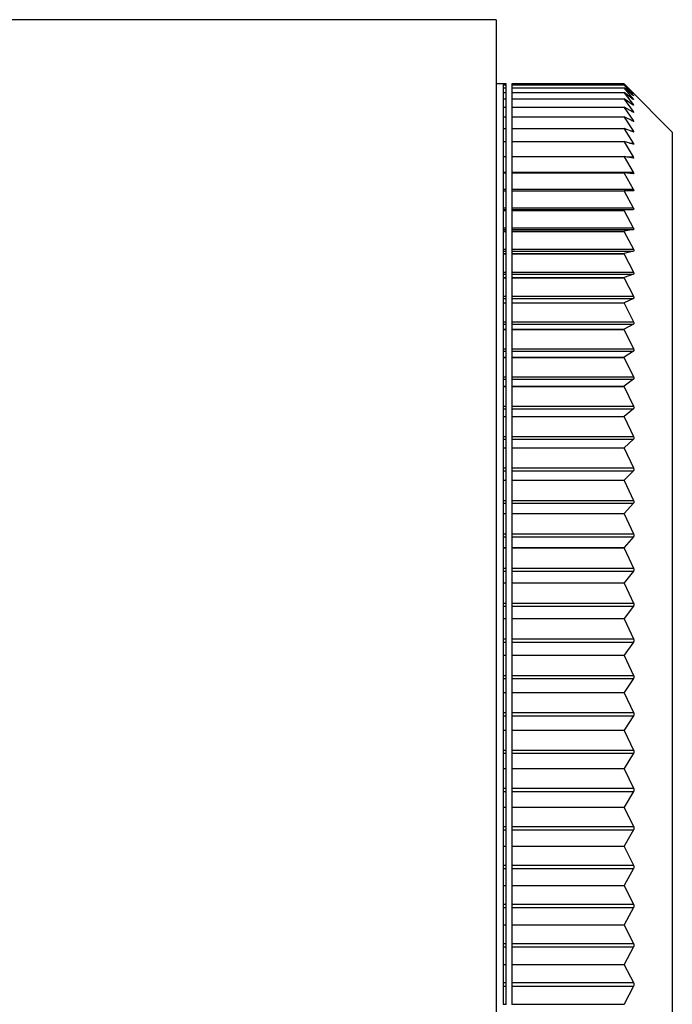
# Model space of a CAD drawing. Header units: millimetres. Extents: x 404 to 1004, y 326 to 593.
# Tile 4 of 14: x 435 to 462, y 409 to 450. Entities that reach past the tile are written whole.
import ezdxf

# ---------------------------------------------------------------- set-up
doc = ezdxf.new("R2010")
doc.units = ezdxf.units.MM

msp = doc.modelspace()

# ---------------------------------------------------------------- linework, layer by layer
at = {"color": 7, "linetype": 'Continuous', "lineweight": 25}
for p, q in [((454.368, 449.914), (432.968, 449.914)), ((454.368, 449.914), (454.368, 369.914)), ((454.668, 447.264), (454.368, 447.264)), ((454.668, 447.264), (454.668, 447.263)), ((454.668, 447.263), (454.791, 447.263)), ((454.791, 447.262), (454.668, 447.262)), ((454.668, 447.262), (454.668, 447.213)), ((454.668, 447.213), (454.791, 447.213)), ((454.791, 447.209), (454.668, 447.209)), ((454.668, 447.209), (454.668, 447.091)), ((454.791, 447.262), (454.791, 447.263)), ((454.791, 447.213), (454.791, 447.262)), ((454.791, 447.209), (454.791, 447.213)), ((454.791, 447.091), (454.791, 447.209)), ((455.023, 447.263), (459.668, 447.263)), ((455.023, 447.263), (455.023, 447.262)), ((459.668, 447.262), (455.023, 447.262)), ((455.023, 447.262), (455.023, 447.213)), ((455.023, 447.213), (459.668, 447.213)), ((455.023, 447.213), (455.023, 447.209)), ((459.668, 447.209), (455.023, 447.209)), ((455.023, 447.209), (455.023, 447.091)), ((459.668, 447.262), (459.668, 447.263)), ((459.834, 447.097), (459.668, 447.263)), ((459.668, 447.262), (460.048, 446.868)), ((459.668, 447.209), (459.668, 447.213)), ((460.049, 446.863), (459.668, 447.213)), ((459.668, 447.209), (460.049, 446.785)), ((454.668, 447.091), (454.791, 447.091)), ((454.791, 447.085), (454.668, 447.085)), ((454.668, 447.085), (454.668, 446.897)), ((454.668, 446.897), (454.791, 446.897)), ((454.791, 446.889), (454.668, 446.889)), ((454.668, 446.889), (454.668, 446.632)), ((454.791, 447.085), (454.791, 447.091)), ((454.791, 446.897), (454.791, 447.085)), ((454.791, 446.889), (454.791, 446.897)), ((454.791, 446.632), (454.791, 446.889)), ((455.023, 447.091), (459.668, 447.091)), ((455.023, 447.091), (455.023, 447.085)), ((459.668, 447.085), (455.023, 447.085)), ((455.023, 447.085), (455.023, 446.897)), ((455.023, 446.897), (459.668, 446.897)), ((455.023, 446.897), (455.023, 446.889)), ((459.668, 446.889), (455.023, 446.889)), ((455.023, 446.889), (455.023, 446.632)), ((459.668, 447.085), (459.668, 447.091)), ((460.049, 446.774), (459.668, 447.091)), ((459.668, 447.085), (460.049, 446.63)), ((459.668, 446.889), (459.668, 446.897)), ((460.05, 446.613), (459.668, 446.897)), ((459.668, 446.889), (460.05, 446.405)), ((461.668, 445.264), (459.835, 447.098)), ((454.668, 446.632), (454.791, 446.632)), ((454.791, 446.621), (454.668, 446.621)), ((454.668, 446.621), (454.668, 446.296)), ((454.791, 446.621), (454.791, 446.632)), ((454.791, 446.296), (454.791, 446.621)), ((455.023, 446.632), (459.668, 446.632)), ((455.023, 446.632), (455.023, 446.621)), ((459.668, 446.621), (455.023, 446.621)), ((455.023, 446.621), (455.023, 446.296)), ((459.668, 446.621), (459.668, 446.632)), ((460.05, 446.382), (459.668, 446.632)), ((459.668, 446.621), (460.05, 446.109)), ((454.668, 446.296), (454.791, 446.296)), ((454.791, 446.283), (454.668, 446.283)), ((454.668, 446.283), (454.668, 445.89)), ((454.791, 446.283), (454.791, 446.296)), ((454.791, 445.89), (454.791, 446.283)), ((455.023, 446.296), (459.668, 446.296)), ((455.023, 446.296), (455.023, 446.283)), ((459.668, 446.283), (455.023, 446.283)), ((455.023, 446.283), (455.023, 445.89)), ((459.668, 446.283), (459.668, 446.296)), ((460.051, 446.08), (459.668, 446.296)), ((459.668, 446.283), (460.051, 445.743)), ((454.668, 445.89), (454.791, 445.89)), ((454.791, 445.875), (454.668, 445.875)), ((454.668, 445.875), (454.668, 445.414)), ((454.791, 445.875), (454.791, 445.89)), ((454.791, 445.414), (454.791, 445.875)), ((455.023, 445.89), (459.668, 445.89)), ((455.023, 445.89), (455.023, 445.875)), ((459.668, 445.875), (455.023, 445.875)), ((455.023, 445.875), (455.023, 445.414)), ((459.668, 445.875), (459.668, 445.89)), ((460.051, 445.708), (459.668, 445.89)), ((459.668, 445.875), (460.051, 445.309)), ((454.668, 445.414), (454.791, 445.414)), ((454.791, 445.397), (454.668, 445.397)), ((454.668, 445.397), (454.668, 444.869)), ((454.791, 445.397), (454.791, 445.414)), ((454.791, 444.869), (454.791, 445.397)), ((455.023, 445.414), (459.668, 445.414)), ((455.023, 445.414), (455.023, 445.397)), ((459.668, 445.397), (455.023, 445.397)), ((455.023, 445.397), (455.023, 444.869)), ((459.668, 445.397), (459.668, 445.414)), ((460.052, 445.267), (459.668, 445.414)), ((459.668, 445.397), (460.052, 444.805)), ((461.668, 445.264), (461.668, 392.177)), ((454.668, 444.869), (454.791, 444.869)), ((454.791, 444.851), (454.668, 444.851)), ((454.668, 444.851), (454.668, 444.257)), ((454.791, 444.851), (454.791, 444.869)), ((454.791, 444.257), (454.791, 444.851)), ((455.023, 444.869), (459.668, 444.869)), ((455.023, 444.869), (455.023, 444.851)), ((459.668, 444.851), (455.023, 444.851)), ((455.023, 444.851), (455.023, 444.257)), ((459.668, 444.851), (459.668, 444.869)), ((460.052, 444.758), (459.668, 444.869)), ((459.668, 444.851), (460.052, 444.235)), ((454.668, 444.257), (454.791, 444.257)), ((454.791, 444.237), (454.668, 444.237)), ((454.668, 444.237), (454.668, 443.578)), ((454.791, 444.237), (454.791, 444.257)), ((454.791, 443.598), (454.791, 444.237)), ((455.023, 444.257), (459.668, 444.257)), ((455.023, 444.257), (455.023, 444.237)), ((459.668, 444.237), (455.023, 444.237)), ((455.023, 444.237), (455.023, 443.598)), ((459.668, 444.237), (459.668, 444.257)), ((460.053, 444.182), (459.668, 444.257)), ((459.668, 444.237), (460.053, 443.598)), ((454.668, 443.598), (454.791, 443.598)), ((454.668, 443.578), (454.791, 443.578)), ((454.791, 443.558), (454.668, 443.558)), ((454.668, 443.558), (454.668, 442.835)), ((454.791, 443.578), (454.791, 443.598)), ((454.791, 443.558), (454.791, 443.578)), ((454.791, 442.896), (454.791, 443.558)), ((455.023, 443.598), (460.053, 443.598)), ((455.023, 443.598), (455.023, 443.578)), ((455.023, 443.578), (459.668, 443.578)), ((455.023, 443.578), (455.023, 443.558)), ((459.668, 443.558), (455.023, 443.558)), ((455.023, 443.558), (455.023, 442.896)), ((459.668, 443.558), (459.668, 443.578)), ((460.053, 443.539), (459.668, 443.578)), ((459.668, 443.558), (460.053, 442.896)), ((454.668, 442.896), (454.791, 442.896)), ((454.668, 442.835), (454.791, 442.835)), ((454.791, 442.813), (454.668, 442.813)), ((454.668, 442.813), (454.668, 442.028)), ((454.791, 442.835), (454.791, 442.896)), ((454.791, 442.813), (454.791, 442.835)), ((454.791, 442.131), (454.791, 442.813)), ((455.023, 442.896), (460.053, 442.896)), ((455.023, 442.896), (455.023, 442.835)), ((455.023, 442.835), (459.668, 442.835)), ((455.023, 442.835), (455.023, 442.813)), ((459.668, 442.813), (455.023, 442.813)), ((455.023, 442.813), (455.023, 442.131)), ((459.668, 442.813), (459.668, 442.835)), ((460.054, 442.832), (459.668, 442.835)), ((459.668, 442.813), (460.054, 442.131)), ((454.668, 442.131), (454.791, 442.131)), ((454.668, 442.061), (454.791, 442.061)), ((454.668, 442.028), (454.791, 442.028)), ((454.791, 442.005), (454.668, 442.005)), ((454.668, 442.005), (454.668, 441.159)), ((454.791, 442.061), (454.791, 442.131)), ((454.791, 442.028), (454.791, 442.061)), ((454.791, 442.005), (454.791, 442.028)), ((454.791, 441.303), (454.791, 442.005)), ((455.023, 442.131), (460.054, 442.131)), ((455.023, 442.131), (455.023, 442.061)), ((455.023, 442.061), (460.054, 442.061)), ((455.023, 442.061), (455.023, 442.028)), ((455.023, 442.028), (459.668, 442.028)), ((455.023, 442.028), (455.023, 442.005)), ((459.668, 442.005), (455.023, 442.005)), ((455.023, 442.005), (455.023, 441.303)), ((460.054, 442.061), (459.668, 442.028)), ((459.668, 442.005), (459.668, 442.028)), ((459.668, 442.005), (460.054, 441.303)), ((454.668, 441.303), (454.791, 441.303)), ((454.668, 441.228), (454.791, 441.228)), ((454.668, 441.159), (454.791, 441.159)), ((454.791, 441.136), (454.668, 441.136)), ((454.668, 441.136), (454.668, 440.229)), ((454.791, 441.228), (454.791, 441.303)), ((454.791, 441.159), (454.791, 441.228)), ((454.791, 441.136), (454.791, 441.159)), ((454.791, 440.415), (454.791, 441.136)), ((455.023, 441.303), (460.054, 441.303)), ((455.023, 441.303), (455.023, 441.228)), ((455.023, 441.228), (460.055, 441.228)), ((455.023, 441.228), (455.023, 441.159)), ((455.023, 441.159), (459.668, 441.159)), ((455.023, 441.159), (455.023, 441.136)), ((459.668, 441.136), (455.023, 441.136)), ((455.023, 441.136), (455.023, 440.415)), ((460.055, 441.228), (459.668, 441.159)), ((459.668, 441.136), (459.668, 441.159)), ((459.668, 441.136), (460.055, 440.415)), ((454.668, 440.415), (454.791, 440.415)), ((454.668, 440.335), (454.791, 440.335)), ((454.668, 440.229), (454.791, 440.229)), ((454.791, 440.335), (454.791, 440.415)), ((454.791, 440.229), (454.791, 440.335)), ((454.791, 440.206), (454.791, 440.229)), ((455.023, 440.415), (460.055, 440.415)), ((455.023, 440.415), (455.023, 440.335)), ((455.023, 440.335), (460.055, 440.335)), ((455.023, 440.335), (455.023, 440.229)), ((455.023, 440.229), (459.668, 440.229)), ((455.023, 440.229), (455.023, 440.206)), ((460.055, 440.335), (459.668, 440.229)), ((459.668, 440.206), (459.668, 440.229)), ((454.791, 440.206), (454.668, 440.206)), ((454.668, 440.206), (454.668, 439.241)), ((454.791, 439.468), (454.791, 440.206)), ((459.668, 440.206), (455.023, 440.206)), ((455.023, 440.206), (455.023, 439.468)), ((459.668, 440.206), (460.055, 439.468)), ((454.668, 439.468), (454.791, 439.468)), ((454.791, 439.383), (454.791, 439.468)), ((455.023, 439.468), (460.055, 439.468)), ((455.023, 439.468), (455.023, 439.383)), ((454.668, 439.383), (454.791, 439.383)), ((454.668, 439.241), (454.791, 439.241)), ((454.791, 439.217), (454.668, 439.217)), ((454.668, 439.217), (454.668, 438.196)), ((454.791, 439.241), (454.791, 439.383)), ((454.791, 439.217), (454.791, 439.241)), ((454.791, 438.464), (454.791, 439.217)), ((455.023, 439.383), (460.056, 439.383)), ((455.023, 439.383), (455.023, 439.241)), ((455.023, 439.241), (459.668, 439.241)), ((455.023, 439.241), (455.023, 439.217)), ((459.668, 439.217), (455.023, 439.217)), ((455.023, 439.217), (455.023, 438.464)), ((460.056, 439.383), (459.668, 439.241)), ((459.668, 439.217), (459.668, 439.241)), ((459.668, 439.217), (460.056, 438.464)), ((454.668, 438.464), (454.791, 438.464)), ((454.668, 438.374), (454.791, 438.374)), ((454.668, 438.196), (454.791, 438.196)), ((454.791, 438.374), (454.791, 438.464)), ((454.791, 438.196), (454.791, 438.374)), ((454.791, 438.172), (454.791, 438.196)), ((455.023, 438.464), (460.056, 438.464)), ((455.023, 438.464), (455.023, 438.374)), ((455.023, 438.374), (460.056, 438.374)), ((455.023, 438.374), (455.023, 438.196)), ((455.023, 438.196), (459.668, 438.196)), ((455.023, 438.196), (455.023, 438.172)), ((460.056, 438.374), (459.668, 438.196)), ((459.668, 438.172), (459.668, 438.196)), ((454.791, 438.172), (454.668, 438.172)), ((454.668, 438.172), (454.668, 437.096)), ((454.791, 437.405), (454.791, 438.172)), ((459.668, 438.172), (455.023, 438.172)), ((455.023, 438.172), (455.023, 437.405)), ((459.668, 438.172), (460.056, 437.405)), ((454.668, 437.405), (454.791, 437.405)), ((454.791, 437.31), (454.791, 437.405)), ((455.023, 437.405), (460.056, 437.405)), ((455.023, 437.405), (455.023, 437.31)), ((454.668, 437.31), (454.791, 437.31)), ((454.668, 437.096), (454.791, 437.096)), ((454.791, 437.073), (454.668, 437.073)), ((454.668, 437.073), (454.668, 435.944)), ((454.791, 437.096), (454.791, 437.31)), ((454.791, 437.073), (454.791, 437.096)), ((454.791, 436.293), (454.791, 437.073)), ((455.023, 437.31), (460.057, 437.31)), ((455.023, 437.31), (455.023, 437.096)), ((455.023, 437.096), (459.668, 437.096)), ((455.023, 437.096), (455.023, 437.073)), ((459.668, 437.073), (455.023, 437.073)), ((455.023, 437.073), (455.023, 436.293)), ((460.057, 437.31), (459.668, 437.096)), ((459.668, 437.073), (459.668, 437.096)), ((459.668, 437.073), (460.057, 436.293)), ((454.668, 436.293), (454.791, 436.293)), ((454.668, 436.194), (454.791, 436.194)), ((454.791, 436.194), (454.791, 436.293)), ((454.791, 435.944), (454.791, 436.194)), ((455.023, 436.293), (460.057, 436.293)), ((455.023, 436.293), (455.023, 436.194)), ((455.023, 436.194), (460.058, 436.194)), ((455.023, 436.194), (455.023, 435.944)), ((460.058, 436.194), (459.668, 435.944)), ((454.668, 435.944), (454.791, 435.944)), ((454.791, 435.921), (454.668, 435.921)), ((454.668, 435.921), (454.668, 434.741)), ((454.791, 435.921), (454.791, 435.944)), ((454.791, 435.129), (454.791, 435.921)), ((455.023, 435.944), (459.668, 435.944)), ((455.023, 435.944), (455.023, 435.921)), ((459.668, 435.921), (455.023, 435.921)), ((455.023, 435.921), (455.023, 435.129)), ((459.668, 435.921), (459.668, 435.944)), ((459.668, 435.921), (460.057, 435.129)), ((454.668, 435.129), (454.791, 435.129)), ((454.668, 435.026), (454.791, 435.026)), ((454.791, 435.026), (454.791, 435.129)), ((454.791, 434.741), (454.791, 435.026)), ((455.023, 435.129), (460.057, 435.129)), ((455.023, 435.129), (455.023, 435.026)), ((455.023, 435.026), (460.058, 435.026)), ((455.023, 435.026), (455.023, 434.741)), ((460.058, 435.026), (459.668, 434.741)), ((454.668, 434.741), (454.791, 434.741)), ((454.791, 434.719), (454.668, 434.719)), ((454.668, 434.719), (454.668, 433.491)), ((454.791, 434.719), (454.791, 434.741)), ((454.791, 433.918), (454.791, 434.719)), ((455.023, 434.741), (459.668, 434.741)), ((455.023, 434.741), (455.023, 434.719)), ((459.668, 434.719), (455.023, 434.719)), ((455.023, 434.719), (455.023, 433.918)), ((459.668, 434.719), (459.668, 434.741)), ((459.668, 434.719), (460.058, 433.918)), ((454.668, 433.918), (454.791, 433.918)), ((454.668, 433.81), (454.791, 433.81)), ((454.791, 433.81), (454.791, 433.918)), ((454.791, 433.491), (454.791, 433.81)), ((455.023, 433.918), (460.058, 433.918)), ((455.023, 433.918), (455.023, 433.81)), ((455.023, 433.81), (460.059, 433.81)), ((455.023, 433.81), (455.023, 433.491)), ((460.059, 433.81), (459.668, 433.491)), ((454.668, 433.491), (454.791, 433.491)), ((454.791, 433.469), (454.668, 433.469)), ((454.668, 433.469), (454.668, 432.195)), ((454.791, 433.469), (454.791, 433.491)), ((454.791, 432.66), (454.791, 433.469)), ((455.023, 433.491), (459.668, 433.491)), ((455.023, 433.491), (455.023, 433.469)), ((459.668, 433.469), (455.023, 433.469)), ((455.023, 433.469), (455.023, 432.66)), ((459.668, 433.469), (459.668, 433.491)), ((459.668, 433.469), (460.058, 432.66)), ((454.668, 432.66), (454.791, 432.66)), ((454.668, 432.548), (454.791, 432.548)), ((454.791, 432.548), (454.791, 432.66)), ((454.791, 432.195), (454.791, 432.548)), ((455.023, 432.66), (460.058, 432.66)), ((455.023, 432.66), (455.023, 432.548)), ((455.023, 432.548), (460.059, 432.548)), ((455.023, 432.548), (455.023, 432.195)), ((460.059, 432.548), (459.668, 432.195)), ((454.668, 432.195), (454.791, 432.195)), ((454.791, 432.174), (454.668, 432.174)), ((454.668, 432.174), (454.668, 430.856)), ((454.791, 432.174), (454.791, 432.195)), ((454.791, 431.358), (454.791, 432.174)), ((455.023, 432.195), (459.668, 432.195)), ((455.023, 432.195), (455.023, 432.174)), ((459.668, 432.174), (455.023, 432.174)), ((455.023, 432.174), (455.023, 431.358)), ((459.668, 432.174), (459.668, 432.195)), ((459.668, 432.174), (460.059, 431.358)), ((454.668, 431.358), (454.791, 431.358)), ((454.791, 431.243), (454.791, 431.358)), ((455.023, 431.358), (460.059, 431.358)), ((455.023, 431.358), (455.023, 431.243)), ((454.668, 431.243), (454.791, 431.243)), ((454.668, 430.856), (454.791, 430.856)), ((454.791, 430.856), (454.791, 431.243)), ((454.791, 430.835), (454.791, 430.856)), ((455.023, 431.243), (460.06, 431.243)), ((455.023, 431.243), (455.023, 430.856)), ((455.023, 430.856), (459.668, 430.856)), ((455.023, 430.856), (455.023, 430.835)), ((460.06, 431.243), (459.668, 430.856)), ((459.668, 430.835), (459.668, 430.856)), ((454.791, 430.835), (454.668, 430.835)), ((454.668, 430.835), (454.668, 429.476)), ((454.791, 430.014), (454.791, 430.835)), ((459.668, 430.835), (455.023, 430.835)), ((455.023, 430.835), (455.023, 430.014)), ((459.668, 430.835), (460.059, 430.014)), ((454.668, 430.014), (454.791, 430.014)), ((454.668, 429.896), (454.791, 429.896)), ((454.791, 429.896), (454.791, 430.014)), ((454.791, 429.476), (454.791, 429.896)), ((455.023, 430.014), (460.059, 430.014)), ((455.023, 430.014), (455.023, 429.896)), ((455.023, 429.896), (460.06, 429.896)), ((455.023, 429.896), (455.023, 429.476)), ((460.06, 429.896), (459.668, 429.476)), ((454.668, 429.476), (454.791, 429.476)), ((454.791, 429.456), (454.668, 429.456)), ((454.668, 429.456), (454.668, 428.059)), ((454.791, 429.456), (454.791, 429.476)), ((454.791, 428.632), (454.791, 429.456)), ((455.023, 429.476), (459.668, 429.476)), ((455.023, 429.476), (455.023, 429.456)), ((459.668, 429.456), (455.023, 429.456)), ((455.023, 429.456), (455.023, 428.632)), ((459.668, 429.456), (459.668, 429.476)), ((459.668, 429.456), (460.06, 428.632)), ((454.668, 428.632), (454.791, 428.632)), ((454.668, 428.511), (454.791, 428.511)), ((454.791, 428.511), (454.791, 428.632)), ((454.791, 428.059), (454.791, 428.511)), ((455.023, 428.632), (460.06, 428.632)), ((455.023, 428.632), (455.023, 428.511)), ((455.023, 428.511), (460.06, 428.511)), ((455.023, 428.511), (455.023, 428.059)), ((460.06, 428.511), (459.668, 428.059)), ((454.668, 428.059), (454.791, 428.059)), ((454.791, 428.04), (454.668, 428.04)), ((454.668, 428.04), (454.668, 426.606)), ((454.791, 428.04), (454.791, 428.059)), ((454.791, 427.214), (454.791, 428.04)), ((455.023, 428.059), (459.668, 428.059)), ((455.023, 428.059), (455.023, 428.04)), ((459.668, 428.04), (455.023, 428.04)), ((455.023, 428.04), (455.023, 427.214)), ((459.668, 428.04), (459.668, 428.059)), ((459.668, 428.04), (460.06, 427.214)), ((454.668, 427.214), (454.791, 427.214)), ((454.791, 427.089), (454.791, 427.214)), ((455.023, 427.214), (460.06, 427.214)), ((455.023, 427.214), (455.023, 427.089)), ((454.668, 427.089), (454.791, 427.089)), ((454.791, 426.606), (454.791, 427.089)), ((455.023, 427.089), (460.061, 427.089)), ((455.023, 427.089), (455.023, 426.606)), ((460.061, 427.089), (459.668, 426.606)), ((454.668, 426.606), (454.791, 426.606)), ((454.791, 426.589), (454.668, 426.589)), ((454.668, 426.589), (454.668, 425.122)), ((454.791, 426.589), (454.791, 426.606)), ((454.791, 425.762), (454.791, 426.589)), ((455.023, 426.606), (459.668, 426.606)), ((455.023, 426.606), (455.023, 426.589)), ((459.668, 426.589), (455.023, 426.589)), ((455.023, 426.589), (455.023, 425.762)), ((459.668, 426.589), (459.668, 426.606)), ((459.668, 426.589), (460.061, 425.762)), ((454.668, 425.762), (454.791, 425.762)), ((454.668, 425.635), (454.791, 425.635)), ((454.791, 425.635), (454.791, 425.762)), ((454.791, 425.122), (454.791, 425.635)), ((455.023, 425.762), (460.061, 425.762)), ((455.023, 425.762), (455.023, 425.635)), ((455.023, 425.635), (460.061, 425.635)), ((455.023, 425.635), (455.023, 425.122)), ((460.061, 425.635), (459.668, 425.122)), ((454.668, 425.122), (454.791, 425.122)), ((454.791, 425.105), (454.668, 425.105)), ((454.668, 425.105), (454.668, 423.607)), ((454.791, 425.105), (454.791, 425.122)), ((454.791, 424.28), (454.791, 425.105)), ((455.023, 425.122), (459.668, 425.122)), ((455.023, 425.122), (455.023, 425.105)), ((459.668, 425.105), (455.023, 425.105)), ((455.023, 425.105), (455.023, 424.28)), ((459.668, 425.105), (459.668, 425.122)), ((459.668, 425.105), (460.061, 424.28)), ((454.668, 424.28), (454.791, 424.28)), ((454.668, 424.15), (454.791, 424.15)), ((454.791, 424.15), (454.791, 424.28)), ((454.791, 423.607), (454.791, 424.15)), ((455.023, 424.28), (460.061, 424.28)), ((455.023, 424.28), (455.023, 424.15)), ((455.023, 424.15), (460.062, 424.15)), ((455.023, 424.15), (455.023, 423.607)), ((460.062, 424.15), (459.668, 423.607)), ((454.668, 423.607), (454.791, 423.607)), ((454.791, 423.592), (454.668, 423.592)), ((454.668, 423.592), (454.668, 422.067)), ((454.791, 423.592), (454.791, 423.607)), ((454.791, 422.77), (454.791, 423.592)), ((455.023, 423.607), (459.668, 423.607)), ((455.023, 423.607), (455.023, 423.592)), ((459.668, 423.592), (455.023, 423.592)), ((455.023, 423.592), (455.023, 422.77)), ((459.668, 423.592), (459.668, 423.607)), ((459.668, 423.592), (460.062, 422.77)), ((454.668, 422.77), (454.791, 422.77)), ((454.791, 422.638), (454.791, 422.77)), ((455.023, 422.77), (460.062, 422.77)), ((455.023, 422.77), (455.023, 422.638)), ((454.668, 422.638), (454.791, 422.638)), ((454.791, 422.067), (454.791, 422.638)), ((455.023, 422.638), (460.062, 422.638)), ((455.023, 422.638), (455.023, 422.067)), ((460.062, 422.638), (459.668, 422.067)), ((454.668, 422.067), (454.791, 422.067)), ((454.791, 422.053), (454.668, 422.053)), ((454.668, 422.053), (454.668, 420.503)), ((454.791, 422.053), (454.791, 422.067)), ((454.791, 421.235), (454.791, 422.053)), ((455.023, 422.067), (459.668, 422.067)), ((455.023, 422.067), (455.023, 422.053)), ((459.668, 422.053), (455.023, 422.053)), ((455.023, 422.053), (455.023, 421.235)), ((459.668, 422.053), (459.668, 422.067)), ((459.668, 422.053), (460.062, 421.235)), ((454.668, 421.235), (454.791, 421.235)), ((454.668, 421.101), (454.791, 421.101)), ((454.791, 421.101), (454.791, 421.235)), ((454.791, 420.503), (454.791, 421.101)), ((455.023, 421.235), (460.062, 421.235)), ((455.023, 421.235), (455.023, 421.101)), ((455.023, 421.101), (460.063, 421.101)), ((455.023, 421.101), (455.023, 420.503)), ((460.063, 421.101), (459.668, 420.503)), ((454.668, 420.503), (454.791, 420.503)), ((454.791, 420.49), (454.668, 420.49)), ((454.668, 420.49), (454.668, 418.918)), ((454.791, 420.49), (454.791, 420.503)), ((454.791, 419.678), (454.791, 420.49)), ((455.023, 420.503), (459.668, 420.503)), ((455.023, 420.503), (455.023, 420.49)), ((459.668, 420.49), (455.023, 420.49)), ((455.023, 420.49), (455.023, 419.678)), ((459.668, 420.49), (459.668, 420.503)), ((459.668, 420.49), (460.062, 419.678)), ((454.668, 419.678), (454.791, 419.678)), ((454.668, 419.543), (454.791, 419.543)), ((454.791, 419.543), (454.791, 419.678)), ((454.791, 418.918), (454.791, 419.543)), ((455.023, 419.678), (460.062, 419.678)), ((455.023, 419.678), (455.023, 419.543)), ((455.023, 419.543), (460.063, 419.543)), ((455.023, 419.543), (455.023, 418.918)), ((460.063, 419.543), (459.668, 418.918)), ((454.668, 418.918), (454.791, 418.918)), ((454.791, 418.906), (454.668, 418.906)), ((454.668, 418.906), (454.668, 417.316)), ((454.791, 418.906), (454.791, 418.918)), ((454.791, 418.103), (454.791, 418.906)), ((455.023, 418.918), (459.668, 418.918)), ((455.023, 418.918), (455.023, 418.906)), ((459.668, 418.906), (455.023, 418.906)), ((455.023, 418.906), (455.023, 418.103)), ((459.668, 418.906), (459.668, 418.918)), ((459.668, 418.906), (460.063, 418.103)), ((454.668, 418.103), (454.791, 418.103)), ((454.668, 417.966), (454.791, 417.966)), ((454.791, 417.966), (454.791, 418.103)), ((454.791, 417.316), (454.791, 417.966)), ((455.023, 418.103), (460.063, 418.103)), ((455.023, 418.103), (455.023, 417.966)), ((455.023, 417.966), (460.063, 417.966)), ((455.023, 417.966), (455.023, 417.316)), ((460.063, 417.966), (459.668, 417.316)), ((454.668, 417.316), (454.791, 417.316)), ((454.791, 417.306), (454.668, 417.306)), ((454.668, 417.306), (454.668, 415.7)), ((454.791, 417.306), (454.791, 417.316)), ((454.791, 416.512), (454.791, 417.306)), ((455.023, 417.316), (459.668, 417.316)), ((455.023, 417.316), (455.023, 417.306)), ((459.668, 417.306), (455.023, 417.306)), ((455.023, 417.306), (455.023, 416.512)), ((459.668, 417.306), (459.668, 417.316)), ((459.668, 417.306), (460.063, 416.512)), ((454.668, 416.512), (454.791, 416.512)), ((454.668, 416.374), (454.791, 416.374)), ((454.791, 416.374), (454.791, 416.512)), ((454.791, 415.7), (454.791, 416.374)), ((455.023, 416.512), (460.063, 416.512)), ((455.023, 416.512), (455.023, 416.374)), ((455.023, 416.374), (460.064, 416.374)), ((455.023, 416.374), (455.023, 415.7)), ((460.064, 416.374), (459.668, 415.7)), ((454.668, 415.7), (454.791, 415.7)), ((454.791, 415.691), (454.668, 415.691)), ((454.668, 415.691), (454.668, 414.073)), ((454.791, 415.691), (454.791, 415.7)), ((454.791, 414.908), (454.791, 415.691)), ((455.023, 415.7), (459.668, 415.7)), ((455.023, 415.7), (455.023, 415.691)), ((459.668, 415.691), (455.023, 415.691)), ((455.023, 415.691), (455.023, 414.908)), ((459.668, 415.691), (459.668, 415.7)), ((459.668, 415.691), (460.063, 414.908)), ((454.668, 414.908), (454.791, 414.908)), ((454.668, 414.769), (454.791, 414.769)), ((454.791, 414.769), (454.791, 414.908)), ((454.791, 414.073), (454.791, 414.769)), ((455.023, 414.908), (460.063, 414.908)), ((455.023, 414.908), (455.023, 414.769)), ((455.023, 414.769), (460.064, 414.769)), ((455.023, 414.769), (455.023, 414.073)), ((460.064, 414.769), (459.668, 414.073)), ((454.668, 414.073), (454.791, 414.073)), ((454.791, 414.064), (454.668, 414.064)), ((454.668, 414.064), (454.668, 412.437)), ((454.791, 414.064), (454.791, 414.073)), ((454.791, 413.294), (454.791, 414.064)), ((455.023, 414.073), (459.668, 414.073)), ((455.023, 414.073), (455.023, 414.064)), ((459.668, 414.064), (455.023, 414.064)), ((455.023, 414.064), (455.023, 413.294)), ((459.668, 414.064), (459.668, 414.073)), ((459.668, 414.064), (460.064, 413.294)), ((454.668, 413.294), (454.791, 413.294)), ((454.668, 413.154), (454.791, 413.154)), ((454.791, 413.154), (454.791, 413.294)), ((454.791, 412.437), (454.791, 413.154)), ((455.023, 413.294), (460.064, 413.294)), ((455.023, 413.294), (455.023, 413.154)), ((455.023, 413.154), (460.064, 413.154)), ((455.023, 413.154), (455.023, 412.437)), ((460.064, 413.154), (459.668, 412.437)), ((454.668, 412.437), (454.791, 412.437)), ((454.791, 412.43), (454.668, 412.43)), ((454.668, 412.43), (454.668, 410.797)), ((454.791, 412.43), (454.791, 412.437)), ((454.791, 411.674), (454.791, 412.43)), ((455.023, 412.437), (459.668, 412.437)), ((455.023, 412.437), (455.023, 412.43)), ((459.668, 412.43), (455.023, 412.43)), ((455.023, 412.43), (455.023, 411.674)), ((459.668, 412.43), (459.668, 412.437)), ((459.668, 412.43), (460.064, 411.674)), ((454.668, 411.674), (454.791, 411.674)), ((454.668, 411.534), (454.791, 411.534)), ((454.791, 411.534), (454.791, 411.674)), ((454.791, 410.797), (454.791, 411.534)), ((455.023, 411.674), (460.064, 411.674)), ((455.023, 411.674), (455.023, 411.534)), ((455.023, 411.534), (460.065, 411.534)), ((455.023, 411.534), (455.023, 410.797)), ((460.065, 411.534), (459.668, 410.797)), ((454.668, 410.797), (454.791, 410.797)), ((454.791, 410.791), (454.668, 410.791)), ((454.668, 410.791), (454.668, 409.155)), ((454.791, 410.791), (454.791, 410.797)), ((454.791, 410.05), (454.791, 410.791)), ((455.023, 410.797), (459.668, 410.797)), ((455.023, 410.797), (455.023, 410.791)), ((459.668, 410.791), (455.023, 410.791)), ((455.023, 410.791), (455.023, 410.05)), ((459.668, 410.791), (459.668, 410.797)), ((459.668, 410.791), (460.064, 410.05)), ((454.668, 410.05), (454.791, 410.05)), ((454.668, 409.91), (454.791, 409.91)), ((454.791, 409.91), (454.791, 410.05)), ((454.791, 409.155), (454.791, 409.91)), ((455.023, 410.05), (460.064, 410.05)), ((455.023, 410.05), (455.023, 409.91)), ((455.023, 409.91), (460.065, 409.91)), ((455.023, 409.91), (455.023, 409.155)), ((460.065, 409.91), (459.668, 409.155)), ((454.668, 409.155), (454.791, 409.155)), ((454.791, 409.15), (454.791, 409.155)), ((455.023, 409.155), (459.668, 409.155)), ((455.023, 409.155), (455.023, 409.15)), ((459.668, 409.15), (459.668, 409.155))]:
    msp.add_line(p, q, dxfattribs=at)
at = {"color": 8, "linetype": 'Continuous', "lineweight": 25}
for p, q in [((460.036, 446.785), (460.049, 446.785)), ((460.015, 446.405), (460.05, 446.405)), ((460.027, 446.63), (460.049, 446.63)), ((459.999, 446.109), (460.05, 446.109)), ((459.977, 445.743), (460.051, 445.743)), ((459.944, 445.309), (460.051, 445.309)), ((459.889, 444.805), (460.052, 444.805)), ((459.782, 444.235), (460.052, 444.235))]:
    msp.add_line(p, q, dxfattribs=at)
at = {"color": 7, "linetype": 'Continuous', "lineweight": 25}
for points, knots in [([(460.048, 446.868), (460.053, 446.863), (460.063, 446.852), (460.067, 446.847), (460.062, 446.851), (460.053, 446.86), (460.049, 446.863)], [0, 0, 0, 0, 0.264062, 0.530934, 0.777352, 1, 1, 1, 1]), ([(460.049, 446.785), (460.054, 446.779), (460.064, 446.767), (460.068, 446.761), (460.062, 446.763), (460.053, 446.77), (460.049, 446.774)], [0, 0, 0, 0, 0.264063, 0.530936, 0.777354, 1, 1, 1, 1]), ([(460.049, 446.63), (460.054, 446.624), (460.064, 446.611), (460.068, 446.603), (460.063, 446.604), (460.054, 446.61), (460.05, 446.613)], [0, 0, 0, 0, 0.264061, 0.530935, 0.777354, 1, 1, 1, 1]), ([(460.05, 446.405), (460.055, 446.398), (460.065, 446.385), (460.069, 446.374), (460.063, 446.374), (460.054, 446.379), (460.05, 446.382)], [0, 0, 0, 0, 0.264056, 0.530933, 0.777352, 1, 1, 1, 1]), ([(460.05, 446.109), (460.055, 446.102), (460.065, 446.087), (460.069, 446.075), (460.064, 446.073), (460.055, 446.078), (460.051, 446.08)], [0, 0, 0, 0, 0.264049, 0.530928, 0.777348, 1, 1, 1, 1]), ([(460.051, 445.743), (460.056, 445.736), (460.066, 445.72), (460.07, 445.707), (460.064, 445.703), (460.055, 445.706), (460.051, 445.708)], [0, 0, 0, 0, 0.264039, 0.53092, 0.777342, 1, 1, 1, 1]), ([(460.051, 445.309), (460.056, 445.3), (460.066, 445.284), (460.07, 445.269), (460.065, 445.263), (460.056, 445.266), (460.052, 445.267)], [0, 0, 0, 0, 0.2640262, 0.5309104, 0.7773333, 1, 1, 1, 1]), ([(460.052, 444.805), (460.057, 444.797), (460.067, 444.78), (460.071, 444.763), (460.065, 444.756), (460.056, 444.757), (460.052, 444.758)], [0, 0, 0, 0, 0.264011, 0.530898, 0.777322, 1, 1, 1, 1]), ([(460.052, 444.235), (460.057, 444.226), (460.067, 444.208), (460.071, 444.19), (460.066, 444.181), (460.057, 444.182), (460.053, 444.182)], [0, 0, 0, 0, 0.263992, 0.530883, 0.777309, 1, 1, 1, 1]), ([(460.053, 443.598), (460.058, 443.589), (460.068, 443.57), (460.072, 443.55), (460.066, 443.54), (460.058, 443.54), (460.053, 443.539)], [0, 0, 0, 0, 0.2639701, 0.5308652, 0.7772928, 1, 1, 1, 1]), ([(460.053, 442.896), (460.058, 442.887), (460.068, 442.867), (460.072, 442.846), (460.067, 442.834), (460.058, 442.833), (460.054, 442.832)], [0, 0, 0, 0, 0.263945, 0.530844, 0.777274, 1, 1, 1, 1]), ([(460.054, 442.131), (460.059, 442.121), (460.069, 442.101), (460.073, 442.078), (460.067, 442.064), (460.059, 442.062), (460.054, 442.061)], [0, 0, 0, 0, 0.263915, 0.53082, 0.777252, 1, 1, 1, 1]), ([(460.054, 441.303), (460.059, 441.293), (460.069, 441.272), (460.073, 441.248), (460.068, 441.233), (460.059, 441.23), (460.055, 441.228)], [0, 0, 0, 0, 0.263882, 0.530792, 0.777226, 1, 1, 1, 1]), ([(460.055, 440.415), (460.06, 440.405), (460.07, 440.383), (460.074, 440.358), (460.069, 440.341), (460.06, 440.337), (460.055, 440.335)], [0, 0, 0, 0, 0.263844, 0.53076, 0.777197, 1, 1, 1, 1]), ([(460.055, 439.468), (460.06, 439.457), (460.07, 439.436), (460.074, 439.409), (460.069, 439.39), (460.06, 439.385), (460.056, 439.383)], [0, 0, 0, 0, 0.2638002, 0.5307243, 0.7771642, 1, 1, 1, 1]), ([(460.056, 438.464), (460.061, 438.453), (460.071, 438.431), (460.075, 438.402), (460.07, 438.383), (460.061, 438.377), (460.056, 438.374)], [0, 0, 0, 0, 0.263751, 0.530683, 0.777127, 1, 1, 1, 1]), ([(460.056, 437.405), (460.061, 437.394), (460.071, 437.371), (460.075, 437.341), (460.07, 437.32), (460.061, 437.314), (460.057, 437.31)], [0, 0, 0, 0, 0.263695, 0.530636, 0.777084, 1, 1, 1, 1]), ([(460.057, 436.293), (460.062, 436.281), (460.072, 436.258), (460.076, 436.227), (460.071, 436.205), (460.062, 436.197), (460.058, 436.194)], [0, 0, 0, 0, 0.2636319, 0.5305833, 0.777035, 1, 1, 1, 1]), ([(460.057, 435.129), (460.062, 435.118), (460.072, 435.094), (460.076, 435.063), (460.071, 435.039), (460.062, 435.03), (460.058, 435.026)], [0, 0, 0, 0, 0.26354, 0.530506, 0.776965, 1, 1, 1, 1]), ([(460.058, 433.918), (460.063, 433.906), (460.073, 433.882), (460.077, 433.849), (460.072, 433.824), (460.063, 433.815), (460.059, 433.81)], [0, 0, 0, 0, 0.263613, 0.530566, 0.777018, 1, 1, 1, 1]), ([(460.058, 432.66), (460.063, 432.648), (460.073, 432.623), (460.077, 432.59), (460.072, 432.564), (460.063, 432.553), (460.059, 432.548)], [0, 0, 0, 0, 0.263677, 0.530618, 0.777065, 1, 1, 1, 1]), ([(460.059, 431.358), (460.064, 431.345), (460.074, 431.321), (460.078, 431.286), (460.073, 431.259), (460.064, 431.248), (460.06, 431.243)], [0, 0, 0, 0, 0.263733, 0.530664, 0.777106, 1, 1, 1, 1]), ([(460.059, 430.014), (460.064, 430.002), (460.074, 429.977), (460.078, 429.942), (460.073, 429.914), (460.064, 429.902), (460.06, 429.896)], [0, 0, 0, 0, 0.263783, 0.530703, 0.777142, 1, 1, 1, 1]), ([(460.06, 428.632), (460.065, 428.62), (460.075, 428.595), (460.079, 428.559), (460.074, 428.53), (460.065, 428.517), (460.06, 428.511)], [0, 0, 0, 0, 0.263826, 0.530738, 0.777173, 1, 1, 1, 1]), ([(460.06, 427.214), (460.065, 427.201), (460.075, 427.177), (460.079, 427.14), (460.074, 427.109), (460.065, 427.096), (460.061, 427.089)], [0, 0, 0, 0, 0.263864, 0.530768, 0.7772, 1, 1, 1, 1]), ([(460.061, 425.762), (460.066, 425.75), (460.076, 425.725), (460.08, 425.687), (460.074, 425.656), (460.066, 425.642), (460.061, 425.635)], [0, 0, 0, 0, 0.263898, 0.530795, 0.777223, 1, 1, 1, 1]), ([(460.061, 424.28), (460.066, 424.267), (460.076, 424.243), (460.08, 424.204), (460.075, 424.172), (460.066, 424.157), (460.062, 424.15)], [0, 0, 0, 0, 0.263927, 0.530817, 0.777242, 1, 1, 1, 1]), ([(460.062, 422.77), (460.067, 422.757), (460.077, 422.733), (460.081, 422.694), (460.075, 422.661), (460.066, 422.645), (460.062, 422.638)], [0, 0, 0, 0, 0.263952, 0.530836, 0.777259, 1, 1, 1, 1]), ([(460.062, 421.235), (460.067, 421.223), (460.077, 421.198), (460.081, 421.159), (460.076, 421.125), (460.067, 421.109), (460.063, 421.101)], [0, 0, 0, 0, 0.263974, 0.530852, 0.777273, 1, 1, 1, 1]), ([(460.062, 419.678), (460.067, 419.666), (460.077, 419.642), (460.081, 419.602), (460.076, 419.568), (460.067, 419.551), (460.063, 419.543)], [0, 0, 0, 0, 0.263992, 0.530866, 0.777284, 1, 1, 1, 1]), ([(460.063, 418.103), (460.068, 418.091), (460.078, 418.066), (460.082, 418.027), (460.076, 417.992), (460.068, 417.974), (460.063, 417.966)], [0, 0, 0, 0, 0.264007, 0.530876, 0.777293, 1, 1, 1, 1]), ([(460.063, 416.512), (460.068, 416.5), (460.078, 416.475), (460.082, 416.436), (460.077, 416.4), (460.068, 416.382), (460.064, 416.374)], [0, 0, 0, 0, 0.264019, 0.530884, 0.777299, 1, 1, 1, 1]), ([(460.063, 414.908), (460.068, 414.896), (460.079, 414.872), (460.082, 414.832), (460.077, 414.796), (460.068, 414.778), (460.064, 414.769)], [0, 0, 0, 0, 0.264029, 0.53089, 0.777303, 1, 1, 1, 1]), ([(460.064, 413.294), (460.069, 413.282), (460.079, 413.259), (460.083, 413.219), (460.077, 413.183), (460.069, 413.164), (460.064, 413.154)], [0, 0, 0, 0, 0.264036, 0.530894, 0.777305, 1, 1, 1, 1]), ([(460.064, 411.674), (460.069, 411.662), (460.079, 411.639), (460.083, 411.599), (460.078, 411.563), (460.069, 411.543), (460.065, 411.534)], [0, 0, 0, 0, 0.26404, 0.530895, 0.777305, 1, 1, 1, 1]), ([(460.064, 410.05), (460.069, 410.039), (460.079, 410.016), (460.083, 409.977), (460.078, 409.94), (460.069, 409.92), (460.065, 409.91)], [0, 0, 0, 0, 0.264042, 0.530894, 0.777303, 1, 1, 1, 1])]:
    msp.add_open_spline(points, degree=3, knots=knots, dxfattribs=at)

doc.saveas('drawing.dxf')
